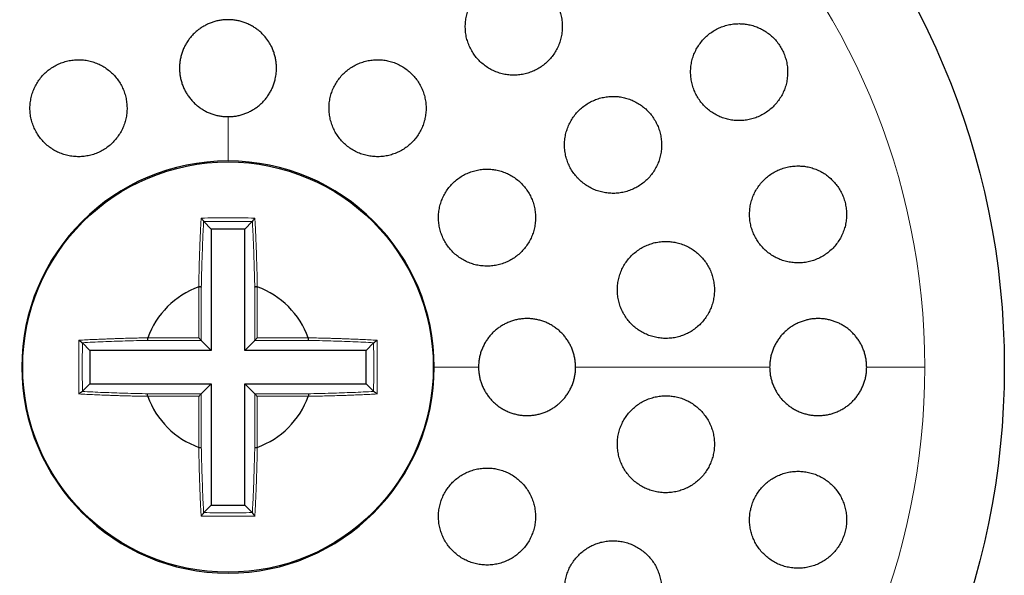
# Model space of a CAD drawing. Header units: millimetres. Extents: x 8 to 817, y 12 to 837.
# Tile 64 of 70: x 458 to 478, y 817 to 828. Entities that reach past the tile are written whole.
import ezdxf

# ---------------------------------------------------------------- set-up
doc = ezdxf.new("R2010")
doc.units = ezdxf.units.MM

msp = doc.modelspace()

# ---------------------------------------------------------------- linework, layer by layer
at = {"color": 252, "linetype": 'Continuous', "lineweight": 0}
for p, q in [((461.896, 826.234), (461.896, 825.32)), ((461.296, 821.67), (461.296, 822.726)), ((461.346, 822.721), (461.346, 821.62)), ((462.447, 821.62), (462.447, 822.721)), ((462.496, 822.726), (462.496, 821.67)), ((460.24, 821.67), (461.296, 821.67)), ((461.346, 821.62), (460.245, 821.62)), ((463.547, 821.62), (462.447, 821.62)), ((462.496, 821.67), (463.552, 821.67)), ((467.06, 821.07), (466.146, 821.07)), ((473.06, 821.07), (469.06, 821.07)), ((476.257, 821.07), (475.06, 821.07)), ((460.245, 820.52), (461.346, 820.52)), ((461.346, 820.52), (461.346, 819.419)), ((462.447, 820.52), (463.547, 820.52)), ((462.447, 819.419), (462.447, 820.52)), ((461.296, 820.47), (460.24, 820.47)), ((461.296, 819.414), (461.296, 820.47)), ((463.552, 820.47), (462.496, 820.47)), ((462.496, 820.47), (462.496, 819.414))]:
    msp.add_line(p, q, dxfattribs=at)
at = {"color": 7, "linetype": 'Continuous', "lineweight": 30}
for p, q in [((461.396, 824.071), (461.394, 824.075)), ((461.552, 823.915), (461.396, 824.071)), ((462.241, 823.915), (462.397, 824.071)), ((462.399, 824.075), (462.397, 824.071)), ((461.552, 823.915), (461.552, 821.415)), ((462.241, 823.915), (461.552, 823.915)), ((462.241, 821.415), (462.241, 823.915)), ((461.293, 822.725), (461.296, 822.726)), ((462.496, 822.726), (462.5, 822.725)), ((458.892, 821.572), (458.895, 821.57)), ((459.051, 821.415), (458.895, 821.57)), ((460.24, 821.67), (460.241, 821.673)), ((461.552, 821.415), (461.346, 821.62)), ((462.241, 821.415), (462.447, 821.62)), ((463.551, 821.673), (463.552, 821.67)), ((464.742, 821.415), (464.897, 821.57)), ((464.897, 821.57), (464.901, 821.572)), ((461.552, 821.415), (459.051, 821.415)), ((459.051, 821.415), (459.051, 820.725)), ((464.742, 821.415), (462.241, 821.415)), ((464.742, 820.725), (464.742, 821.415)), ((459.051, 820.725), (458.895, 820.57)), ((459.051, 820.725), (461.552, 820.725)), ((461.552, 820.725), (461.346, 820.52)), ((461.552, 820.725), (461.552, 818.224)), ((462.241, 820.725), (462.447, 820.52)), ((462.241, 820.725), (464.742, 820.725)), ((462.241, 818.224), (462.241, 820.725)), ((464.742, 820.725), (464.897, 820.57)), ((458.895, 820.57), (458.892, 820.568)), ((464.901, 820.568), (464.897, 820.57)), ((460.241, 820.467), (460.24, 820.47)), ((463.552, 820.47), (463.551, 820.467)), ((461.296, 819.414), (461.293, 819.415)), ((462.5, 819.415), (462.496, 819.414)), ((461.394, 818.065), (461.396, 818.069)), ((461.552, 818.224), (461.396, 818.069)), ((461.552, 818.224), (462.241, 818.224)), ((462.241, 818.224), (462.397, 818.069)), ((462.397, 818.069), (462.399, 818.065))]:
    msp.add_line(p, q, dxfattribs=at)
for radius in [16, 4.231]:
    msp.add_circle((461.896, 821.07), radius, dxfattribs=at)
at = {"color": 252, "linetype": 'Continuous', "lineweight": 0}
for start, end in [(90, 0), (0, 90)]:
    msp.add_arc((461.896, 821.07), 14.361, start, end, dxfattribs=at)
at = {"color": 7, "linetype": 'Continuous', "lineweight": 30}
for radius, start, end in [(4.25, 90, 0), (4.25, 0, 90), (1.762, 110.0274, 159.971), (1.762, 20.0274, 69.971), (1.762, 200.0274, 249.971), (1.762, 290.0274, 339.971)]:
    msp.add_arc((461.896, 821.07), radius, start, end, dxfattribs=at)
for points, knots in [([(467.787, 829.09), (467.749, 829.089), (467.674, 829.086), (467.562, 829.066), (467.454, 829.035), (467.35, 828.992), (467.252, 828.937), (467.16, 828.872), (467.076, 828.796), (467.001, 828.711), (466.935, 828.619), (466.881, 828.519), (466.839, 828.414), (466.808, 828.305), (466.79, 828.193), (466.785, 828.08), (466.792, 827.967), (466.812, 827.855), (466.845, 827.747), (466.89, 827.643), (466.946, 827.545), (467.012, 827.454), (467.088, 827.372), (467.173, 827.298), (467.265, 827.234), (467.363, 827.181), (467.467, 827.14), (467.575, 827.11), (467.686, 827.093), (467.797, 827.088), (467.909, 827.095), (468.019, 827.115), (468.127, 827.147), (468.23, 827.191), (468.328, 827.247), (468.419, 827.313), (468.503, 827.389), (468.577, 827.474), (468.641, 827.567), (468.695, 827.667), (468.737, 827.772), (468.767, 827.882), (468.784, 827.994), (468.789, 828.107), (468.78, 828.22), (468.759, 828.331), (468.726, 828.439), (468.68, 828.543), (468.624, 828.64), (468.557, 828.731), (468.48, 828.813), (468.395, 828.886), (468.302, 828.949), (468.203, 829.001), (468.099, 829.042), (467.994, 829.07), (467.889, 829.087), (467.821, 829.089), (467.787, 829.09)], [0, 0, 0, 0, 0.0179371, 0.0359318, 0.0538695, 0.0718028, 0.089793, 0.1077266, 0.1257353, 0.1438011, 0.1618097, 0.1798658, 0.1979796, 0.2160354, 0.2340608, 0.2521441, 0.270169, 0.2880991, 0.3060868, 0.3240163, 0.3418289, 0.3596988, 0.3775111, 0.3952363, 0.4130182, 0.4307436, 0.4484489, 0.4662106, 0.4839164, 0.5016772, 0.5194942, 0.5372555, 0.555123, 0.573047, 0.5909149, 0.6088948, 0.6269316, 0.6449117, 0.6629607, 0.6810673, 0.6991161, 0.7171598, 0.7352613, 0.7533044, 0.7712697, 0.7892928, 0.8072574, 0.8251062, 0.8430123, 0.8608606, 0.8786068, 0.8964098, 0.914156, 0.9318585, 0.9496174, 0.9673202, 0.9836601, 1, 1, 1, 1]), ([(461.896, 828.234), (461.869, 828.233), (461.813, 828.232), (461.73, 828.221), (461.647, 828.204), (461.567, 828.179), (461.489, 828.148), (461.414, 828.111), (461.341, 828.067), (461.273, 828.017), (461.21, 827.962), (461.151, 827.902), (461.097, 827.837), (461.049, 827.767), (461.008, 827.695), (460.972, 827.619), (460.943, 827.539), (460.92, 827.457), (460.905, 827.374), (460.897, 827.291), (460.895, 827.206), (460.901, 827.121), (460.914, 827.038), (460.934, 826.956), (460.961, 826.875), (460.995, 826.797), (461.035, 826.723), (461.081, 826.652), (461.134, 826.585), (461.191, 826.523), (461.254, 826.466), (461.32, 826.415), (461.392, 826.369), (461.467, 826.329), (461.544, 826.296), (461.624, 826.27), (461.707, 826.251), (461.798, 826.237), (461.861, 826.235), (461.896, 826.234)], [0, 0, 0, 0, 0.026272, 0.052727, 0.079757, 0.106987, 0.133259, 0.159713, 0.186741, 0.213967, 0.240276, 0.266767, 0.29383, 0.321091, 0.347475, 0.374042, 0.401183, 0.428522, 0.454976, 0.481613, 0.508828, 0.536242, 0.56273, 0.589401, 0.616653, 0.644106, 0.670576, 0.697231, 0.724467, 0.751906, 0.778315, 0.804908, 0.832083, 0.85946, 0.885792, 0.912307, 0.939402, 0.966697, 1, 1, 1, 1]), ([(461.896, 826.234), (461.924, 826.234), (461.979, 826.236), (462.062, 826.246), (462.145, 826.264), (462.226, 826.288), (462.304, 826.319), (462.379, 826.357), (462.451, 826.401), (462.52, 826.45), (462.583, 826.505), (462.642, 826.565), (462.695, 826.631), (462.743, 826.7), (462.785, 826.773), (462.821, 826.849), (462.85, 826.929), (462.876, 827.024), (462.894, 827.135), (462.898, 827.248), (462.891, 827.346), (462.878, 827.43), (462.858, 827.512), (462.831, 827.592), (462.792, 827.683), (462.736, 827.781), (462.669, 827.872), (462.601, 827.945), (462.539, 828.002), (462.472, 828.053), (462.401, 828.099), (462.326, 828.138), (462.248, 828.171), (462.168, 828.197), (462.086, 828.217), (461.995, 828.231), (461.931, 828.233), (461.896, 828.234)], [0, 0, 0, 0, 0.026365, 0.05273, 0.079763, 0.106994, 0.133363, 0.159916, 0.186754, 0.213981, 0.240387, 0.266976, 0.293849, 0.321112, 0.347685, 0.374257, 0.401207, 0.428548, 0.468371, 0.508828, 0.536244, 0.562829, 0.5896, 0.61666, 0.644114, 0.683963, 0.724451, 0.751891, 0.778492, 0.805092, 0.832075, 0.859453, 0.885882, 0.912497, 0.9394, 0.966696, 1, 1, 1, 1]), ([(472.43, 828.152), (472.393, 828.151), (472.317, 828.148), (472.205, 828.128), (472.095, 828.096), (471.991, 828.052), (471.892, 827.997), (471.799, 827.93), (471.715, 827.854), (471.64, 827.768), (471.575, 827.674), (471.521, 827.573), (471.479, 827.467), (471.45, 827.357), (471.433, 827.245), (471.429, 827.132), (471.437, 827.019), (471.459, 826.908), (471.492, 826.801), (471.537, 826.698), (471.593, 826.601), (471.66, 826.512), (471.735, 826.43), (471.82, 826.357), (471.911, 826.295), (472.01, 826.242), (472.113, 826.201), (472.221, 826.172), (472.331, 826.155), (472.443, 826.15), (472.554, 826.158), (472.665, 826.178), (472.773, 826.21), (472.877, 826.255), (472.976, 826.311), (473.067, 826.378), (473.151, 826.455), (473.225, 826.542), (473.29, 826.636), (473.343, 826.737), (473.384, 826.843), (473.413, 826.954), (473.429, 827.066), (473.432, 827.179), (473.423, 827.292), (473.401, 827.403), (473.366, 827.51), (473.32, 827.612), (473.264, 827.708), (473.197, 827.798), (473.12, 827.879), (473.035, 827.951), (472.943, 828.013), (472.845, 828.064), (472.741, 828.104), (472.636, 828.132), (472.532, 828.149), (472.464, 828.151), (472.43, 828.152)], [0, 0, 0, 0, 0.0181425, 0.0363434, 0.0544867, 0.0726262, 0.0908232, 0.1089627, 0.1271571, 0.1454095, 0.1636032, 0.1817363, 0.1999279, 0.21806, 0.2360187, 0.2540357, 0.2719935, 0.2897442, 0.3075523, 0.3253026, 0.3429045, 0.3605627, 0.3781648, 0.3957397, 0.4133703, 0.430946, 0.4486248, 0.4663592, 0.484039, 0.501908, 0.5198331, 0.537703, 0.5557688, 0.5738916, 0.5919577, 0.6101414, 0.628383, 0.6465662, 0.6647341, 0.6829603, 0.7011272, 0.71915, 0.7372311, 0.7552528, 0.7730669, 0.7909386, 0.808752, 0.8263883, 0.8440813, 0.8617177, 0.8792847, 0.8969075, 0.9144751, 0.9321084, 0.9497973, 0.9674315, 0.9837157, 1, 1, 1, 1]), ([(458.814, 827.408), (458.777, 827.407), (458.702, 827.404), (458.592, 827.385), (458.484, 827.354), (458.38, 827.311), (458.281, 827.256), (458.19, 827.191), (458.106, 827.117), (458.031, 827.033), (457.966, 826.941), (457.912, 826.843), (457.869, 826.739), (457.838, 826.632), (457.819, 826.521), (457.812, 826.409), (457.818, 826.296), (457.837, 826.185), (457.869, 826.077), (457.912, 825.973), (457.966, 825.874), (458.032, 825.782), (458.107, 825.698), (458.192, 825.623), (458.284, 825.558), (458.383, 825.503), (458.488, 825.461), (458.596, 825.43), (458.708, 825.411), (458.82, 825.406), (458.933, 825.413), (459.044, 825.432), (459.152, 825.464), (459.255, 825.508), (459.354, 825.563), (459.445, 825.629), (459.528, 825.704), (459.602, 825.789), (459.666, 825.881), (459.72, 825.979), (459.762, 826.083), (459.793, 826.191), (459.811, 826.302), (459.817, 826.415), (459.809, 826.527), (459.79, 826.638), (459.758, 826.746), (459.714, 826.85), (459.659, 826.948), (459.593, 827.039), (459.516, 827.123), (459.432, 827.197), (459.339, 827.262), (459.239, 827.315), (459.134, 827.358), (459.028, 827.387), (458.92, 827.405), (458.85, 827.407), (458.814, 827.408)], [0, 0, 0, 0, 0.017812, 0.035681, 0.053494, 0.071307, 0.089177, 0.10699, 0.124789, 0.142645, 0.160445, 0.178258, 0.196129, 0.213942, 0.231799, 0.249712, 0.267569, 0.285478, 0.303444, 0.321353, 0.339302, 0.357308, 0.375256, 0.393214, 0.411229, 0.429187, 0.447119, 0.465108, 0.48304, 0.500923, 0.518864, 0.536746, 0.554579, 0.572468, 0.590301, 0.608103, 0.625962, 0.643765, 0.66157, 0.679433, 0.697239, 0.715079, 0.732977, 0.750818, 0.768711, 0.786661, 0.804554, 0.822493, 0.840489, 0.858427, 0.876386, 0.894402, 0.912361, 0.930304, 0.948305, 0.966249, 0.983124, 1, 1, 1, 1]), ([(464.978, 827.408), (464.941, 827.407), (464.866, 827.404), (464.755, 827.385), (464.646, 827.354), (464.542, 827.31), (464.444, 827.256), (464.352, 827.191), (464.268, 827.115), (464.194, 827.031), (464.128, 826.939), (464.074, 826.84), (464.031, 826.736), (464, 826.627), (463.982, 826.516), (463.976, 826.403), (463.983, 826.29), (464.003, 826.179), (464.035, 826.07), (464.079, 825.966), (464.134, 825.868), (464.2, 825.777), (464.276, 825.693), (464.36, 825.619), (464.453, 825.555), (464.551, 825.501), (464.656, 825.459), (464.764, 825.429), (464.875, 825.411), (464.987, 825.406), (465.099, 825.413), (465.209, 825.433), (465.317, 825.465), (465.421, 825.509), (465.519, 825.564), (465.61, 825.63), (465.693, 825.706), (465.767, 825.79), (465.832, 825.883), (465.885, 825.982), (465.928, 826.087), (465.958, 826.196), (465.975, 826.308), (465.98, 826.42), (465.972, 826.533), (465.952, 826.644), (465.919, 826.752), (465.874, 826.856), (465.818, 826.954), (465.752, 827.045), (465.675, 827.128), (465.59, 827.201), (465.498, 827.265), (465.398, 827.318), (465.294, 827.359), (465.188, 827.388), (465.082, 827.405), (465.013, 827.407), (464.978, 827.408)], [0, 0, 0, 0, 0.017879, 0.035815, 0.053693, 0.07157, 0.089504, 0.107381, 0.125296, 0.143267, 0.161182, 0.179134, 0.197143, 0.215094, 0.233051, 0.251064, 0.269021, 0.286948, 0.304933, 0.322859, 0.340736, 0.35867, 0.376547, 0.394375, 0.412259, 0.430086, 0.447887, 0.465745, 0.483546, 0.501354, 0.519219, 0.537028, 0.554874, 0.572778, 0.590625, 0.608524, 0.626479, 0.644378, 0.662321, 0.680321, 0.698264, 0.716223, 0.734239, 0.752198, 0.770137, 0.788134, 0.806074, 0.823967, 0.841919, 0.859812, 0.877653, 0.895552, 0.913393, 0.931199, 0.949061, 0.966867, 0.983433, 1, 1, 1, 1]), ([(469.832, 826.652), (469.795, 826.651), (469.719, 826.648), (469.608, 826.628), (469.499, 826.597), (469.394, 826.553), (469.296, 826.498), (469.203, 826.432), (469.119, 826.356), (469.044, 826.271), (468.979, 826.178), (468.926, 826.078), (468.883, 825.973), (468.853, 825.864), (468.835, 825.752), (468.83, 825.639), (468.838, 825.526), (468.859, 825.415), (468.891, 825.308), (468.936, 825.204), (468.991, 825.107), (469.057, 825.017), (469.133, 824.934), (469.218, 824.861), (469.309, 824.797), (469.408, 824.744), (469.512, 824.703), (469.62, 824.673), (469.73, 824.655), (469.842, 824.65), (469.954, 824.657), (470.065, 824.677), (470.173, 824.71), (470.277, 824.754), (470.375, 824.81), (470.467, 824.876), (470.55, 824.953), (470.625, 825.038), (470.689, 825.132), (470.742, 825.232), (470.784, 825.338), (470.813, 825.447), (470.83, 825.559), (470.834, 825.672), (470.826, 825.785), (470.804, 825.895), (470.771, 826.003), (470.726, 826.106), (470.669, 826.203), (470.603, 826.293), (470.526, 826.375), (470.442, 826.447), (470.349, 826.51), (470.25, 826.562), (470.146, 826.603), (470.041, 826.632), (469.936, 826.649), (469.867, 826.651), (469.832, 826.652)], [0, 0, 0, 0, 0.018027, 0.036113, 0.05414, 0.072166, 0.090249, 0.108275, 0.126331, 0.144445, 0.162501, 0.180524, 0.198605, 0.216627, 0.234552, 0.252536, 0.270461, 0.288269, 0.306135, 0.323943, 0.341666, 0.359446, 0.377169, 0.394875, 0.412638, 0.430344, 0.448109, 0.465929, 0.483694, 0.501566, 0.519494, 0.537366, 0.55535, 0.573391, 0.591374, 0.609425, 0.627532, 0.645582, 0.663624, 0.681724, 0.699765, 0.717727, 0.735746, 0.753706, 0.771551, 0.789452, 0.807296, 0.825039, 0.842839, 0.860583, 0.878285, 0.896044, 0.913746, 0.931485, 0.94928, 0.967019, 0.983509, 1, 1, 1, 1]), ([(467.234, 825.152), (467.197, 825.151), (467.121, 825.148), (467.01, 825.128), (466.902, 825.097), (466.798, 825.054), (466.699, 824.999), (466.607, 824.933), (466.523, 824.858), (466.448, 824.773), (466.383, 824.681), (466.329, 824.581), (466.286, 824.477), (466.256, 824.368), (466.238, 824.257), (466.232, 824.144), (466.239, 824.031), (466.259, 823.921), (466.291, 823.813), (466.335, 823.709), (466.391, 823.611), (466.456, 823.52), (466.532, 823.437), (466.616, 823.363), (466.709, 823.299), (466.807, 823.245), (466.911, 823.203), (467.019, 823.173), (467.13, 823.155), (467.243, 823.15), (467.355, 823.157), (467.466, 823.177), (467.574, 823.209), (467.678, 823.253), (467.776, 823.309), (467.867, 823.375), (467.951, 823.451), (468.025, 823.536), (468.089, 823.629), (468.143, 823.729), (468.185, 823.834), (468.214, 823.943), (468.232, 824.054), (468.236, 824.167), (468.228, 824.279), (468.208, 824.39), (468.175, 824.498), (468.13, 824.601), (468.074, 824.698), (468.008, 824.789), (467.931, 824.872), (467.846, 824.945), (467.754, 825.009), (467.655, 825.061), (467.55, 825.103), (467.445, 825.131), (467.339, 825.149), (467.269, 825.151), (467.234, 825.152)], [0, 0, 0, 0, 0.0179457, 0.0359487, 0.0538946, 0.0718395, 0.0898416, 0.1077865, 0.1257452, 0.1437612, 0.1617198, 0.1796637, 0.197665, 0.2156087, 0.2335092, 0.2514671, 0.2693674, 0.2872151, 0.30512, 0.3229677, 0.3407765, 0.3586423, 0.3764512, 0.3942518, 0.4121092, 0.4299101, 0.4477367, 0.4656199, 0.4834468, 0.5013221, 0.5192542, 0.5371298, 0.5550556, 0.5730384, 0.5909643, 0.6089203, 0.6269334, 0.6448893, 0.6628416, 0.6808513, 0.6988034, 0.7167198, 0.7346935, 0.7526096, 0.7704735, 0.7883946, 0.8062583, 0.8240765, 0.8419516, 0.8597698, 0.877569, 0.8954249, 0.9132243, 0.9310395, 0.9489113, 0.9667267, 0.9833633, 1, 1, 1, 1]), ([(473.646, 825.218), (473.608, 825.217), (473.532, 825.214), (473.42, 825.194), (473.31, 825.163), (473.205, 825.118), (473.106, 825.062), (473.013, 824.996), (472.929, 824.919), (472.854, 824.833), (472.789, 824.739), (472.736, 824.639), (472.694, 824.533), (472.665, 824.424), (472.648, 824.312), (472.644, 824.199), (472.652, 824.087), (472.673, 823.977), (472.706, 823.87), (472.75, 823.768), (472.806, 823.671), (472.872, 823.582), (472.947, 823.5), (473.031, 823.427), (473.122, 823.364), (473.22, 823.311), (473.324, 823.269), (473.432, 823.239), (473.543, 823.221), (473.655, 823.216), (473.768, 823.224), (473.879, 823.244), (473.988, 823.276), (474.093, 823.321), (474.192, 823.378), (474.283, 823.445), (474.367, 823.523), (474.442, 823.609), (474.505, 823.704), (474.558, 823.804), (474.599, 823.91), (474.628, 824.02), (474.644, 824.132), (474.647, 824.244), (474.638, 824.356), (474.616, 824.466), (474.583, 824.573), (474.537, 824.675), (474.481, 824.771), (474.415, 824.86), (474.339, 824.941), (474.255, 825.014), (474.163, 825.077), (474.064, 825.129), (473.96, 825.169), (473.855, 825.198), (473.75, 825.215), (473.68, 825.217), (473.646, 825.218)], [0, 0, 0, 0, 0.018185, 0.036427, 0.054612, 0.072797, 0.091041, 0.109226, 0.127385, 0.145602, 0.163761, 0.181766, 0.199829, 0.217833, 0.23563, 0.253484, 0.27128, 0.288906, 0.30659, 0.324216, 0.341785, 0.35941, 0.37698, 0.394625, 0.412325, 0.429971, 0.447793, 0.46567, 0.483493, 0.501517, 0.519599, 0.537624, 0.555791, 0.574016, 0.592183, 0.610368, 0.62861, 0.646793, 0.664858, 0.682981, 0.701045, 0.718908, 0.736828, 0.75469, 0.77236, 0.790087, 0.807756, 0.825327, 0.842954, 0.860526, 0.878132, 0.895795, 0.913402, 0.931162, 0.948978, 0.966739, 0.983369, 1, 1, 1, 1]), ([(461.343, 824.144), (461.349, 824.136), (461.361, 824.121), (461.376, 824.103), (461.384, 824.091), (461.389, 824.084), (461.392, 824.078), (461.393, 824.076), (461.394, 824.075)], [0, 0, 0, 0, 0.3379737, 0.5848794, 0.6863809, 0.7832807, 0.8850795, 1, 1, 1, 1]), ([(462.45, 824.144), (462.443, 824.136), (462.432, 824.121), (462.417, 824.103), (462.408, 824.091), (462.403, 824.084), (462.4, 824.078), (462.399, 824.076), (462.399, 824.075)], [0, 0, 0, 0, 0.337271, 0.584132, 0.685614, 0.782527, 0.884521, 1, 1, 1, 1]), ([(470.921, 823.661), (470.883, 823.66), (470.808, 823.657), (470.696, 823.638), (470.587, 823.606), (470.483, 823.562), (470.384, 823.507), (470.291, 823.441), (470.207, 823.365), (470.132, 823.28), (470.068, 823.187), (470.014, 823.087), (469.972, 822.982), (469.941, 822.873), (469.924, 822.762), (469.919, 822.65), (469.926, 822.538), (469.947, 822.427), (469.979, 822.32), (470.023, 822.217), (470.078, 822.12), (470.143, 822.029), (470.219, 821.946), (470.303, 821.873), (470.394, 821.809), (470.493, 821.755), (470.597, 821.713), (470.705, 821.683), (470.816, 821.665), (470.929, 821.659), (471.042, 821.666), (471.153, 821.686), (471.261, 821.719), (471.366, 821.763), (471.464, 821.819), (471.556, 821.886), (471.639, 821.963), (471.714, 822.048), (471.778, 822.142), (471.831, 822.242), (471.872, 822.347), (471.902, 822.456), (471.918, 822.568), (471.923, 822.68), (471.914, 822.792), (471.893, 822.902), (471.861, 823.009), (471.816, 823.112), (471.76, 823.209), (471.694, 823.299), (471.618, 823.381), (471.533, 823.454), (471.441, 823.518), (471.342, 823.57), (471.238, 823.612), (471.132, 823.641), (471.026, 823.658), (470.956, 823.66), (470.921, 823.661)], [0, 0, 0, 0, 0.018048, 0.036154, 0.054203, 0.072252, 0.090359, 0.108409, 0.126429, 0.144508, 0.162528, 0.18045, 0.19843, 0.216352, 0.234157, 0.25202, 0.269825, 0.287546, 0.305324, 0.323046, 0.340753, 0.358516, 0.376223, 0.39399, 0.411813, 0.42958, 0.447456, 0.465388, 0.483263, 0.50125, 0.519293, 0.53728, 0.555331, 0.57344, 0.591491, 0.609531, 0.627629, 0.645669, 0.663627, 0.681643, 0.699601, 0.717442, 0.73534, 0.75318, 0.770921, 0.788719, 0.80646, 0.824162, 0.841921, 0.859624, 0.877364, 0.895161, 0.912903, 0.930742, 0.948637, 0.966477, 0.983238, 1, 1, 1, 1]), ([(461.296, 822.726), (461.303, 822.727), (461.313, 822.728), (461.324, 822.729), (461.331, 822.728), (461.337, 822.727), (461.343, 822.725), (461.345, 822.723), (461.346, 822.721)], [0, 0, 0, 0, 0.265216, 0.381301, 0.492334, 0.604217, 0.722945, 1, 1, 1, 1]), ([(462.447, 822.721), (462.448, 822.723), (462.449, 822.725), (462.456, 822.727), (462.461, 822.728), (462.468, 822.729), (462.48, 822.728), (462.49, 822.727), (462.496, 822.726)], [0, 0, 0, 0, 0.277055, 0.395783, 0.507666, 0.618699, 0.734784, 1, 1, 1, 1]), ([(469.06, 821.07), (469.059, 821.098), (469.058, 821.153), (469.047, 821.236), (469.03, 821.319), (469.005, 821.4), (468.974, 821.478), (468.937, 821.553), (468.893, 821.625), (468.844, 821.693), (468.788, 821.757), (468.729, 821.815), (468.663, 821.869), (468.594, 821.917), (468.521, 821.959), (468.445, 821.994), (468.365, 822.024), (468.283, 822.046), (468.2, 822.061), (468.117, 822.07), (468.032, 822.071), (467.947, 822.065), (467.864, 822.052), (467.782, 822.032), (467.701, 822.005), (467.623, 821.971), (467.549, 821.931), (467.478, 821.885), (467.411, 821.833), (467.349, 821.775), (467.292, 821.712), (467.241, 821.646), (467.195, 821.574), (467.156, 821.499), (467.123, 821.422), (467.096, 821.342), (467.077, 821.259), (467.063, 821.168), (467.061, 821.105), (467.06, 821.07)], [0, 0, 0, 0, 0.02649, 0.05298, 0.079757, 0.106987, 0.133378, 0.159953, 0.186741, 0.213967, 0.240371, 0.266958, 0.29383, 0.321091, 0.347663, 0.374234, 0.401183, 0.428522, 0.455164, 0.481806, 0.508828, 0.536242, 0.562919, 0.589595, 0.616653, 0.644106, 0.670766, 0.697425, 0.724467, 0.751906, 0.778411, 0.805103, 0.832083, 0.85946, 0.885887, 0.912501, 0.939402, 0.966697, 1, 1, 1, 1]), ([(475.06, 821.07), (475.059, 821.097), (475.058, 821.153), (475.047, 821.235), (475.03, 821.317), (475.006, 821.398), (474.975, 821.475), (474.939, 821.55), (474.896, 821.622), (474.847, 821.689), (474.792, 821.753), (474.733, 821.811), (474.669, 821.865), (474.6, 821.913), (474.528, 821.955), (474.452, 821.991), (474.373, 822.021), (474.292, 822.044), (474.209, 822.06), (474.125, 822.069), (474.039, 822.071), (473.954, 822.066), (473.87, 822.053), (473.788, 822.033), (473.706, 822.006), (473.627, 821.973), (473.552, 821.933), (473.481, 821.886), (473.413, 821.834), (473.35, 821.775), (473.292, 821.712), (473.241, 821.645), (473.195, 821.573), (473.155, 821.498), (473.122, 821.42), (473.096, 821.34), (473.077, 821.258), (473.063, 821.167), (473.061, 821.104), (473.06, 821.07)], [0, 0, 0, 0, 0.02611, 0.052497, 0.078885, 0.105819, 0.131926, 0.158308, 0.184691, 0.211611, 0.237828, 0.264226, 0.290901, 0.317956, 0.344467, 0.371161, 0.398136, 0.425495, 0.45228, 0.479064, 0.506519, 0.534173, 0.561003, 0.58802, 0.615626, 0.643437, 0.670295, 0.697154, 0.724702, 0.752458, 0.779175, 0.805891, 0.832998, 0.86051, 0.886824, 0.913325, 0.940116, 0.967306, 1, 1, 1, 1]), ([(458.823, 821.624), (458.831, 821.617), (458.845, 821.605), (458.864, 821.591), (458.876, 821.582), (458.883, 821.577), (458.888, 821.574), (458.89, 821.573), (458.892, 821.572)], [0, 0, 0, 0, 0.337314, 0.584191, 0.685676, 0.782584, 0.88456, 1, 1, 1, 1]), ([(460.24, 821.67), (460.239, 821.663), (460.238, 821.654), (460.238, 821.642), (460.238, 821.635), (460.239, 821.629), (460.241, 821.623), (460.243, 821.621), (460.245, 821.62)], [0, 0, 0, 0, 0.266061, 0.382306, 0.49341, 0.605286, 0.723885, 1, 1, 1, 1]), ([(461.296, 821.67), (461.303, 821.663), (461.315, 821.651), (461.329, 821.637), (461.337, 821.629), (461.341, 821.625), (461.345, 821.622), (461.346, 821.621), (461.346, 821.62)], [0, 0, 0, 0, 0.3089025, 0.5562704, 0.6661118, 0.7730088, 0.8825639, 1, 1, 1, 1]), ([(462.447, 821.62), (462.447, 821.621), (462.448, 821.622), (462.451, 821.625), (462.456, 821.629), (462.464, 821.637), (462.477, 821.651), (462.49, 821.663), (462.496, 821.67)], [0, 0, 0, 0, 0.117436, 0.226991, 0.333888, 0.44373, 0.691097, 1, 1, 1, 1]), ([(463.547, 821.62), (463.549, 821.621), (463.552, 821.623), (463.554, 821.629), (463.555, 821.635), (463.555, 821.642), (463.555, 821.654), (463.553, 821.663), (463.552, 821.67)], [0, 0, 0, 0, 0.2761148, 0.3947143, 0.5065899, 0.6176939, 0.7339393, 1, 1, 1, 1]), ([(464.901, 821.572), (464.902, 821.573), (464.905, 821.574), (464.91, 821.577), (464.917, 821.582), (464.929, 821.591), (464.948, 821.605), (464.962, 821.617), (464.97, 821.624)], [0, 0, 0, 0, 0.1152749, 0.2171594, 0.3140862, 0.4156827, 0.6628177, 1, 1, 1, 1]), ([(467.06, 821.07), (467.061, 821.03), (467.064, 820.963), (467.079, 820.87), (467.099, 820.789), (467.126, 820.708), (467.16, 820.631), (467.2, 820.557), (467.246, 820.487), (467.298, 820.421), (467.355, 820.359), (467.417, 820.302), (467.484, 820.251), (467.555, 820.205), (467.63, 820.166), (467.707, 820.133), (467.787, 820.107), (467.87, 820.087), (467.953, 820.074), (468.038, 820.069), (468.122, 820.071), (468.206, 820.079), (468.29, 820.095), (468.371, 820.118), (468.45, 820.148), (468.527, 820.184), (468.6, 820.227), (468.669, 820.275), (468.734, 820.329), (468.794, 820.389), (468.849, 820.454), (468.898, 820.523), (468.941, 820.595), (468.979, 820.671), (469.009, 820.75), (469.032, 820.828), (469.048, 820.907), (469.058, 820.988), (469.059, 821.043), (469.06, 821.07)], [0, 0, 0, 0, 0.037627, 0.063882, 0.09032, 0.117332, 0.144542, 0.170815, 0.19727, 0.224298, 0.251523, 0.277857, 0.304372, 0.331461, 0.358748, 0.385159, 0.411752, 0.438921, 0.466289, 0.49276, 0.519414, 0.546647, 0.57408, 0.600568, 0.627239, 0.654492, 0.681946, 0.708399, 0.735037, 0.762256, 0.789678, 0.81606, 0.842627, 0.869774, 0.897123, 0.92242, 0.94788, 0.973852, 1, 1, 1, 1]), ([(473.06, 821.07), (473.062, 821.028), (473.064, 820.959), (473.08, 820.864), (473.101, 820.783), (473.128, 820.704), (473.162, 820.628), (473.202, 820.555), (473.247, 820.485), (473.299, 820.419), (473.356, 820.358), (473.418, 820.302), (473.484, 820.251), (473.554, 820.206), (473.629, 820.166), (473.706, 820.133), (473.786, 820.107), (473.868, 820.087), (473.952, 820.075), (474.037, 820.069), (474.122, 820.071), (474.207, 820.079), (474.291, 820.096), (474.373, 820.119), (474.452, 820.149), (474.53, 820.186), (474.604, 820.229), (474.673, 820.279), (474.738, 820.333), (474.799, 820.394), (474.854, 820.46), (474.903, 820.529), (474.945, 820.602), (474.982, 820.679), (475.011, 820.757), (475.033, 820.835), (475.048, 820.911), (475.058, 820.99), (475.059, 821.043), (475.06, 821.07)], [0, 0, 0, 0, 0.0396565, 0.065575, 0.091673, 0.1183359, 0.1451933, 0.1711841, 0.1973532, 0.2240817, 0.2510022, 0.2772288, 0.3036345, 0.3306017, 0.3577616, 0.3842884, 0.4109968, 0.4382757, 0.4657509, 0.4925144, 0.5194627, 0.5469937, 0.5747262, 0.6015566, 0.6285743, 0.6561851, 0.6840019, 0.7106951, 0.7375763, 0.7650541, 0.7927397, 0.8191518, 0.8457504, 0.8729405, 0.9003365, 0.9248592, 0.9495336, 0.9746846, 1, 1, 1, 1]), ([(458.823, 820.516), (458.831, 820.523), (458.845, 820.535), (458.864, 820.549), (458.876, 820.558), (458.883, 820.563), (458.888, 820.566), (458.89, 820.567), (458.892, 820.568)], [0, 0, 0, 0, 0.3379737, 0.5848794, 0.6863809, 0.7832807, 0.8850795, 1, 1, 1, 1]), ([(460.24, 820.47), (460.239, 820.477), (460.238, 820.486), (460.238, 820.498), (460.238, 820.505), (460.239, 820.511), (460.241, 820.517), (460.243, 820.519), (460.245, 820.52)], [0, 0, 0, 0, 0.265216, 0.381301, 0.492334, 0.604217, 0.722945, 1, 1, 1, 1]), ([(461.296, 820.47), (461.303, 820.477), (461.315, 820.489), (461.329, 820.503), (461.337, 820.511), (461.341, 820.515), (461.345, 820.518), (461.346, 820.519), (461.346, 820.52)], [0, 0, 0, 0, 0.308903, 0.55627, 0.666112, 0.773009, 0.882564, 1, 1, 1, 1]), ([(462.447, 820.52), (462.447, 820.519), (462.448, 820.518), (462.451, 820.515), (462.456, 820.511), (462.464, 820.503), (462.477, 820.489), (462.49, 820.477), (462.496, 820.47)], [0, 0, 0, 0, 0.117436, 0.226991, 0.333888, 0.44373, 0.691097, 1, 1, 1, 1]), ([(463.547, 820.52), (463.549, 820.519), (463.552, 820.517), (463.554, 820.511), (463.555, 820.505), (463.555, 820.498), (463.555, 820.486), (463.553, 820.477), (463.552, 820.47)], [0, 0, 0, 0, 0.277055, 0.395783, 0.507666, 0.618699, 0.734784, 1, 1, 1, 1]), ([(464.901, 820.568), (464.902, 820.567), (464.904, 820.566), (464.91, 820.563), (464.917, 820.558), (464.929, 820.549), (464.948, 820.535), (464.962, 820.523), (464.97, 820.516)], [0, 0, 0, 0, 0.115206, 0.217138, 0.314089, 0.415614, 0.662474, 1, 1, 1, 1]), ([(470.921, 820.479), (470.883, 820.477), (470.808, 820.475), (470.697, 820.455), (470.588, 820.424), (470.484, 820.38), (470.385, 820.325), (470.292, 820.259), (470.209, 820.183), (470.134, 820.099), (470.069, 820.006), (470.015, 819.907), (469.973, 819.803), (469.942, 819.695), (469.924, 819.584), (469.919, 819.472), (469.926, 819.361), (469.945, 819.25), (469.977, 819.143), (470.02, 819.04), (470.074, 818.942), (470.14, 818.851), (470.214, 818.768), (470.298, 818.693), (470.39, 818.629), (470.489, 818.574), (470.593, 818.532), (470.702, 818.501), (470.813, 818.482), (470.926, 818.477), (471.04, 818.484), (471.151, 818.503), (471.26, 818.536), (471.364, 818.58), (471.463, 818.636), (471.555, 818.703), (471.638, 818.779), (471.713, 818.864), (471.777, 818.957), (471.83, 819.057), (471.871, 819.161), (471.901, 819.27), (471.918, 819.38), (471.923, 819.492), (471.915, 819.604), (471.895, 819.714), (471.863, 819.821), (471.819, 819.924), (471.763, 820.021), (471.698, 820.112), (471.622, 820.194), (471.538, 820.268), (471.445, 820.333), (471.346, 820.386), (471.242, 820.428), (471.135, 820.457), (471.027, 820.475), (470.956, 820.478), (470.921, 820.479)], [0, 0, 0, 0, 0.0179902, 0.0360373, 0.0540271, 0.0720208, 0.0900721, 0.1080652, 0.1259846, 0.1439616, 0.1618805, 0.1796831, 0.197543, 0.2153455, 0.2330657, 0.2508426, 0.268563, 0.2862704, 0.3040341, 0.321742, 0.339511, 0.3573361, 0.3751056, 0.3929839, 0.4109186, 0.4287973, 0.446786, 0.4648316, 0.4828203, 0.5008722, 0.5189816, 0.5370332, 0.5550725, 0.5731696, 0.5912083, 0.6091638, 0.627177, 0.645132, 0.66297, 0.6808653, 0.698703, 0.7164422, 0.7342383, 0.7519775, 0.7696799, 0.7874386, 0.8051413, 0.8228838, 0.8406825, 0.8584255, 0.8762674, 0.8941658, 0.9120082, 0.9299661, 0.9479808, 0.9659389, 0.9829694, 1, 1, 1, 1]), ([(461.296, 819.414), (461.303, 819.413), (461.313, 819.412), (461.324, 819.411), (461.331, 819.412), (461.337, 819.412), (461.343, 819.415), (461.345, 819.417), (461.346, 819.419)], [0, 0, 0, 0, 0.266061, 0.382306, 0.49341, 0.605286, 0.723885, 1, 1, 1, 1]), ([(462.447, 819.419), (462.448, 819.417), (462.449, 819.415), (462.456, 819.412), (462.461, 819.412), (462.468, 819.411), (462.48, 819.412), (462.49, 819.413), (462.496, 819.414)], [0, 0, 0, 0, 0.2761148, 0.3947143, 0.5065899, 0.6176939, 0.7339393, 1, 1, 1, 1]), ([(467.234, 818.988), (467.197, 818.987), (467.122, 818.984), (467.011, 818.965), (466.903, 818.934), (466.799, 818.89), (466.7, 818.836), (466.608, 818.771), (466.524, 818.695), (466.45, 818.611), (466.385, 818.519), (466.331, 818.421), (466.288, 818.317), (466.257, 818.209), (466.238, 818.098), (466.232, 817.986), (466.239, 817.874), (466.258, 817.763), (466.289, 817.655), (466.332, 817.552), (466.387, 817.453), (466.452, 817.362), (466.527, 817.278), (466.611, 817.203), (466.704, 817.138), (466.802, 817.084), (466.907, 817.041), (467.016, 817.01), (467.127, 816.992), (467.24, 816.986), (467.353, 816.993), (467.464, 817.013), (467.572, 817.045), (467.676, 817.089), (467.775, 817.144), (467.866, 817.21), (467.949, 817.286), (468.024, 817.371), (468.088, 817.463), (468.141, 817.562), (468.183, 817.666), (468.213, 817.774), (468.231, 817.885), (468.236, 817.997), (468.229, 818.109), (468.209, 818.22), (468.177, 818.327), (468.133, 818.431), (468.078, 818.529), (468.012, 818.62), (467.936, 818.703), (467.851, 818.777), (467.759, 818.842), (467.659, 818.895), (467.555, 818.938), (467.448, 818.967), (467.341, 818.985), (467.27, 818.987), (467.234, 818.988)], [0, 0, 0, 0, 0.017879, 0.035815, 0.053694, 0.071576, 0.089514, 0.107395, 0.125238, 0.143139, 0.160982, 0.178789, 0.196652, 0.214459, 0.232261, 0.250119, 0.267921, 0.285751, 0.303638, 0.321469, 0.339349, 0.357286, 0.375167, 0.393096, 0.411083, 0.429013, 0.44697, 0.464984, 0.482941, 0.500891, 0.518899, 0.536849, 0.554761, 0.57273, 0.590642, 0.608501, 0.626417, 0.644276, 0.662091, 0.679963, 0.697778, 0.715578, 0.733433, 0.751233, 0.769051, 0.786926, 0.804744, 0.822608, 0.840529, 0.858392, 0.876308, 0.894281, 0.912197, 0.930149, 0.948159, 0.966111, 0.983055, 1, 1, 1, 1]), ([(473.646, 818.922), (473.608, 818.92), (473.533, 818.918), (473.421, 818.898), (473.312, 818.867), (473.208, 818.823), (473.108, 818.768), (473.016, 818.702), (472.932, 818.625), (472.857, 818.541), (472.793, 818.448), (472.739, 818.349), (472.697, 818.245), (472.667, 818.137), (472.649, 818.027), (472.644, 817.916), (472.65, 817.805), (472.67, 817.695), (472.701, 817.589), (472.743, 817.486), (472.797, 817.388), (472.862, 817.297), (472.936, 817.214), (473.02, 817.139), (473.111, 817.074), (473.21, 817.019), (473.314, 816.976), (473.423, 816.945), (473.535, 816.926), (473.649, 816.92), (473.763, 816.927), (473.875, 816.946), (473.985, 816.979), (474.09, 817.023), (474.189, 817.079), (474.281, 817.147), (474.364, 817.223), (474.438, 817.309), (474.502, 817.402), (474.555, 817.501), (474.596, 817.605), (474.626, 817.713), (474.643, 817.823), (474.648, 817.935), (474.64, 818.046), (474.62, 818.155), (474.588, 818.262), (474.545, 818.364), (474.49, 818.461), (474.425, 818.552), (474.35, 818.635), (474.266, 818.709), (474.174, 818.773), (474.075, 818.827), (473.97, 818.87), (473.862, 818.9), (473.754, 818.918), (473.682, 818.921), (473.646, 818.922)], [0, 0, 0, 0, 0.018034, 0.036124, 0.054157, 0.072198, 0.090297, 0.108336, 0.126233, 0.144187, 0.162083, 0.17978, 0.197534, 0.215231, 0.232811, 0.250447, 0.268027, 0.28562, 0.303268, 0.320862, 0.338591, 0.356375, 0.374105, 0.392035, 0.410022, 0.427953, 0.446065, 0.464234, 0.482346, 0.50054, 0.518792, 0.536986, 0.555122, 0.573317, 0.591453, 0.609417, 0.627439, 0.645402, 0.663156, 0.680968, 0.698722, 0.716325, 0.733983, 0.751586, 0.769159, 0.786787, 0.80436, 0.822036, 0.839767, 0.857444, 0.87531, 0.893232, 0.9111, 0.929164, 0.947285, 0.96535, 0.982675, 1, 1, 1, 1]), ([(461.394, 818.065), (461.393, 818.064), (461.392, 818.062), (461.389, 818.056), (461.384, 818.049), (461.376, 818.037), (461.361, 818.018), (461.349, 818.004), (461.343, 817.996)], [0, 0, 0, 0, 0.115206, 0.217138, 0.314089, 0.415614, 0.662474, 1, 1, 1, 1]), ([(462.399, 818.065), (462.399, 818.064), (462.4, 818.062), (462.404, 818.056), (462.408, 818.049), (462.417, 818.037), (462.432, 818.018), (462.443, 818.004), (462.45, 817.996)], [0, 0, 0, 0, 0.115275, 0.217159, 0.314086, 0.415683, 0.662818, 1, 1, 1, 1]), ([(469.832, 817.488), (469.795, 817.487), (469.72, 817.484), (469.609, 817.465), (469.501, 817.434), (469.397, 817.39), (469.298, 817.336), (469.206, 817.27), (469.122, 817.195), (469.048, 817.111), (468.983, 817.019), (468.929, 816.921), (468.886, 816.818), (468.855, 816.71), (468.837, 816.6), (468.83, 816.488), (468.836, 816.376), (468.855, 816.266), (468.886, 816.159), (468.929, 816.055), (468.983, 815.957), (469.048, 815.865), (469.123, 815.781), (469.207, 815.705), (469.299, 815.64), (469.398, 815.585), (469.502, 815.542), (469.611, 815.511), (469.723, 815.492), (469.836, 815.486), (469.95, 815.493), (470.061, 815.512), (470.17, 815.545), (470.274, 815.589), (470.373, 815.644), (470.464, 815.71), (470.547, 815.786), (470.622, 815.871), (470.686, 815.963), (470.739, 816.062), (470.781, 816.165), (470.811, 816.273), (470.829, 816.384), (470.834, 816.495), (470.827, 816.607), (470.808, 816.717), (470.776, 816.824), (470.733, 816.928), (470.678, 817.026), (470.613, 817.117), (470.537, 817.2), (470.452, 817.275), (470.36, 817.34), (470.261, 817.394), (470.156, 817.437), (470.048, 817.466), (469.94, 817.485), (469.868, 817.487), (469.832, 817.488)], [0, 0, 0, 0, 0.01788, 0.035817, 0.053696, 0.071581, 0.089522, 0.107406, 0.125206, 0.143064, 0.160864, 0.178583, 0.196358, 0.214078, 0.231786, 0.24955, 0.267258, 0.28503, 0.302857, 0.320628, 0.338509, 0.356447, 0.374328, 0.392319, 0.410367, 0.428358, 0.44641, 0.46452, 0.482572, 0.50061, 0.518706, 0.536744, 0.554697, 0.572707, 0.59066, 0.608495, 0.626388, 0.644223, 0.661961, 0.679755, 0.697493, 0.715195, 0.732954, 0.750656, 0.768401, 0.786201, 0.803946, 0.82179, 0.839691, 0.857536, 0.875497, 0.893514, 0.911474, 0.929516, 0.947614, 0.965655, 0.982828, 1, 1, 1, 1])]:
    msp.add_open_spline(points, degree=3, knots=knots, dxfattribs=at)
at = {"color": 252, "linetype": 'Continuous', "lineweight": 0}
for points, knots in [([(461.293, 822.725), (461.294, 822.77), (461.295, 822.863), (461.299, 823.008), (461.302, 823.139), (461.305, 823.254), (461.308, 823.352), (461.311, 823.444), (461.315, 823.552), (461.32, 823.677), (461.327, 823.828), (461.334, 823.985), (461.34, 824.09), (461.343, 824.144)], [0, 0, 0, 0, 0.091055, 0.189247, 0.29459, 0.360018, 0.427927, 0.498314, 0.553478, 0.655926, 0.764496, 0.879189, 1, 1, 1, 1]), ([(461.343, 824.144), (461.435, 824.144), (461.62, 824.146), (461.897, 824.146), (462.174, 824.146), (462.358, 824.144), (462.45, 824.144)], [0, 0, 0, 0, 0.250751, 0.500963, 0.75019, 1, 1, 1, 1]), ([(462.45, 824.144), (462.453, 824.092), (462.458, 823.992), (462.465, 823.843), (462.471, 823.722), (462.474, 823.63), (462.477, 823.566), (462.479, 823.501), (462.482, 823.431), (462.485, 823.325), (462.489, 823.187), (462.494, 823.024), (462.497, 822.871), (462.499, 822.772), (462.5, 822.725)], [0, 0, 0, 0, 0.114929, 0.224339, 0.328229, 0.375292, 0.421128, 0.465737, 0.512226, 0.568444, 0.688201, 0.800045, 0.903974, 1, 1, 1, 1]), ([(461.394, 824.073), (461.39, 824.002), (461.383, 823.86), (461.373, 823.641), (461.365, 823.418), (461.357, 823.19), (461.351, 822.957), (461.348, 822.8), (461.346, 822.721)], [0, 0, 0, 0, 0.166266, 0.332132, 0.498021, 0.664351, 0.831541, 1, 1, 1, 1]), ([(462.397, 824.071), (462.313, 824.072), (462.147, 824.073), (461.896, 824.073), (461.646, 824.073), (461.479, 824.072), (461.396, 824.071)], [0, 0, 0, 0, 0.250162, 0.499927, 0.749729, 1, 1, 1, 1]), ([(462.447, 822.721), (462.445, 822.8), (462.442, 822.957), (462.435, 823.19), (462.428, 823.418), (462.419, 823.641), (462.41, 823.86), (462.402, 824.002), (462.399, 824.073)], [0, 0, 0, 0, 0.1684593, 0.3356487, 0.5019791, 0.6678675, 0.8337343, 1, 1, 1, 1]), ([(458.823, 820.516), (458.822, 820.609), (458.82, 820.793), (458.82, 821.071), (458.82, 821.348), (458.822, 821.532), (458.823, 821.624)], [0, 0, 0, 0, 0.250751, 0.500963, 0.75019, 1, 1, 1, 1]), ([(458.823, 821.624), (458.874, 821.626), (458.974, 821.632), (459.123, 821.639), (459.244, 821.644), (459.336, 821.648), (459.4, 821.65), (459.465, 821.653), (459.535, 821.655), (459.641, 821.659), (459.779, 821.663), (459.943, 821.667), (460.095, 821.671), (460.194, 821.672), (460.241, 821.673)], [0, 0, 0, 0, 0.114929, 0.224339, 0.328229, 0.375292, 0.421128, 0.465737, 0.512226, 0.568444, 0.688201, 0.800045, 0.903974, 1, 1, 1, 1]), ([(460.245, 821.62), (460.166, 821.619), (460.009, 821.615), (459.777, 821.609), (459.549, 821.602), (459.325, 821.593), (459.106, 821.583), (458.964, 821.576), (458.893, 821.572)], [0, 0, 0, 0, 0.168459, 0.335649, 0.501979, 0.667868, 0.833734, 1, 1, 1, 1]), ([(458.895, 821.57), (458.895, 821.487), (458.893, 821.32), (458.893, 821.07), (458.893, 820.82), (458.895, 820.653), (458.895, 820.57)], [0, 0, 0, 0, 0.250162, 0.499927, 0.749729, 1, 1, 1, 1]), ([(464.899, 821.572), (464.828, 821.576), (464.686, 821.583), (464.467, 821.593), (464.244, 821.602), (464.016, 821.609), (463.784, 821.615), (463.626, 821.619), (463.547, 821.62)], [0, 0, 0, 0, 0.166266, 0.332132, 0.498021, 0.664351, 0.831541, 1, 1, 1, 1]), ([(463.551, 821.673), (463.596, 821.672), (463.69, 821.671), (463.834, 821.668), (463.965, 821.664), (464.08, 821.661), (464.178, 821.658), (464.27, 821.655), (464.378, 821.651), (464.503, 821.646), (464.654, 821.64), (464.811, 821.632), (464.916, 821.627), (464.97, 821.624)], [0, 0, 0, 0, 0.091055, 0.189247, 0.29459, 0.360018, 0.427927, 0.498314, 0.553478, 0.655926, 0.764496, 0.879189, 1, 1, 1, 1]), ([(464.897, 820.57), (464.898, 820.653), (464.899, 820.82), (464.9, 821.07), (464.899, 821.32), (464.898, 821.487), (464.897, 821.57)], [0, 0, 0, 0, 0.250162, 0.499927, 0.749729, 1, 1, 1, 1]), ([(464.97, 821.624), (464.971, 821.531), (464.972, 821.347), (464.973, 821.069), (464.972, 820.792), (464.971, 820.608), (464.97, 820.516)], [0, 0, 0, 0, 0.250751, 0.500963, 0.75019, 1, 1, 1, 1]), ([(460.241, 820.467), (460.196, 820.467), (460.103, 820.469), (459.959, 820.472), (459.828, 820.476), (459.712, 820.479), (459.615, 820.482), (459.522, 820.485), (459.414, 820.489), (459.289, 820.494), (459.139, 820.5), (458.981, 820.508), (458.876, 820.513), (458.823, 820.516)], [0, 0, 0, 0, 0.0910547, 0.1892475, 0.2945904, 0.3600179, 0.4279267, 0.4983142, 0.5534785, 0.6559264, 0.7644965, 0.8791886, 1, 1, 1, 1]), ([(458.893, 820.568), (458.964, 820.564), (459.106, 820.556), (459.325, 820.547), (459.549, 820.538), (459.777, 820.531), (460.009, 820.524), (460.166, 820.521), (460.245, 820.52)], [0, 0, 0, 0, 0.166266, 0.332132, 0.498021, 0.664351, 0.831541, 1, 1, 1, 1]), ([(463.547, 820.52), (463.626, 820.521), (463.784, 820.524), (464.016, 820.531), (464.244, 820.538), (464.467, 820.547), (464.686, 820.556), (464.828, 820.564), (464.899, 820.568)], [0, 0, 0, 0, 0.168459, 0.335649, 0.501979, 0.667868, 0.833734, 1, 1, 1, 1]), ([(464.97, 820.516), (464.919, 820.513), (464.819, 820.508), (464.669, 820.501), (464.549, 820.496), (464.457, 820.492), (464.392, 820.489), (464.328, 820.487), (464.258, 820.485), (464.152, 820.481), (464.013, 820.477), (463.85, 820.473), (463.697, 820.469), (463.599, 820.467), (463.551, 820.467)], [0, 0, 0, 0, 0.114929, 0.224339, 0.328229, 0.375292, 0.421128, 0.465737, 0.512226, 0.568444, 0.688201, 0.800045, 0.903974, 1, 1, 1, 1]), ([(461.343, 817.996), (461.34, 818.047), (461.334, 818.147), (461.327, 818.297), (461.322, 818.418), (461.318, 818.509), (461.316, 818.574), (461.313, 818.639), (461.311, 818.708), (461.307, 818.815), (461.303, 818.953), (461.299, 819.116), (461.296, 819.269), (461.294, 819.368), (461.293, 819.415)], [0, 0, 0, 0, 0.114929, 0.224339, 0.328229, 0.375292, 0.421128, 0.465737, 0.512226, 0.568444, 0.688201, 0.800045, 0.903974, 1, 1, 1, 1]), ([(461.346, 819.419), (461.348, 819.34), (461.351, 819.182), (461.357, 818.95), (461.365, 818.722), (461.373, 818.499), (461.383, 818.28), (461.39, 818.138), (461.394, 818.067)], [0, 0, 0, 0, 0.168459, 0.335649, 0.501979, 0.667868, 0.833734, 1, 1, 1, 1]), ([(462.399, 818.067), (462.402, 818.138), (462.41, 818.28), (462.419, 818.499), (462.428, 818.722), (462.435, 818.95), (462.442, 819.182), (462.445, 819.34), (462.447, 819.419)], [0, 0, 0, 0, 0.166266, 0.332132, 0.498021, 0.664351, 0.831541, 1, 1, 1, 1]), ([(462.5, 819.415), (462.499, 819.37), (462.497, 819.277), (462.494, 819.132), (462.491, 819.001), (462.487, 818.886), (462.484, 818.788), (462.481, 818.696), (462.477, 818.588), (462.472, 818.463), (462.466, 818.312), (462.459, 818.155), (462.453, 818.05), (462.45, 817.996)], [0, 0, 0, 0, 0.0910547, 0.1892475, 0.2945904, 0.3600179, 0.4279267, 0.4983142, 0.5534785, 0.6559264, 0.7644965, 0.8791886, 1, 1, 1, 1]), ([(461.396, 818.069), (461.479, 818.068), (461.646, 818.067), (461.896, 818.067), (462.147, 818.067), (462.313, 818.068), (462.397, 818.069)], [0, 0, 0, 0, 0.250162, 0.499927, 0.749729, 1, 1, 1, 1]), ([(462.45, 817.996), (462.358, 817.995), (462.173, 817.994), (461.896, 817.993), (461.619, 817.994), (461.435, 817.995), (461.343, 817.996)], [0, 0, 0, 0, 0.250738, 0.500916, 0.750174, 1, 1, 1, 1])]:
    msp.add_open_spline(points, degree=3, knots=knots, dxfattribs=at)

doc.saveas('drawing.dxf')
